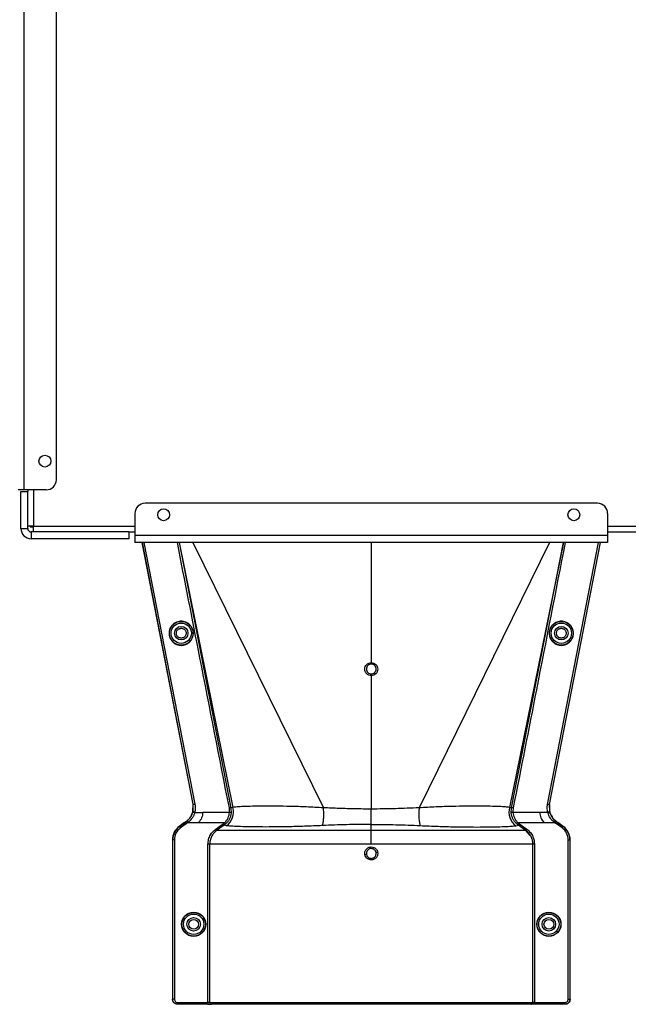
# Model space of a CAD drawing. Header units: inches. Extents: x -3977 to 448, y -4288 to 2176.
# Tile 201 of 206: x -1300 to -1120, y 1586 to 1878. Entities that reach past the tile are written whole.
import ezdxf

# ---------------------------------------------------------------- set-up
doc = ezdxf.new("R2010")
doc.units = ezdxf.units.IN
doc.header["$MEASUREMENT"] = 0

msp = doc.modelspace()

# ---------------------------------------------------------------- linework, layer by layer
at = {"color": 7, "linetype": 'Continuous', "lineweight": 25}
for p, q in [((-1298.92, 1738.624), (-1298.92, 2023.624)), ((-1289.42, 1741.624), (-1289.42, 2020.624)), ((-1298.92, 1738.624), (-1300.72, 1738.624)), ((-1299.92, 1727.124), (-1299.92, 1738.124)), ((-1299.92, 1738.124), (-1297.92, 1738.124)), ((-1292.42, 1738.624), (-1298.92, 1738.624)), ((-1297.92, 1738.624), (-1297.92, 1738.124)), ((-1297.92, 1727.124), (-1297.92, 1738.124)), ((-1129.17, 1734.624), (-1263.17, 1734.624)), ((-1266.17, 1731.624), (-1266.17, 1725.124)), ((-1126.17, 1731.624), (-1126.17, 1725.124)), ((-1296.17, 1727.874), (-1297.92, 1727.874)), ((-1297.17, 1727.874), (-1297.17, 1727.624)), ((-1296.17, 1726.124), (-1296.17, 1727.874)), ((-1299.92, 1727.124), (-1297.92, 1727.124)), ((-1297.17, 1727.624), (-1296.17, 1727.624)), ((-1296.92, 1726.124), (-1296.92, 1724.124)), ((-1267.92, 1726.124), (-1296.92, 1726.124)), ((-1267.92, 1726.124), (-1267.92, 1724.124)), ((-1267.92, 1726.124), (-1266.17, 1726.124)), ((-1126.17, 1725.124), (-1266.17, 1725.124)), ((-1266.17, 1725.124), (-1266.17, 1723.024)), ((-1126.17, 1726.124), (-913.67, 1726.124)), ((-1126.17, 1725.124), (-1126.17, 1723.024)), ((-1267.92, 1724.124), (-1296.92, 1724.124)), ((-1126.17, 1723.024), (-1266.17, 1723.024))]:
    msp.add_line(p, q, dxfattribs=at)
at = {"color": 8, "linetype": 'Continuous', "lineweight": 25}
for p, q in [((-1296.17, 1738.624), (-1296.17, 1727.874)), ((-1296.17, 1727.874), (-1266.17, 1727.874)), ((-1126.17, 1727.874), (-883.67, 1727.874))]:
    msp.add_line(p, q, dxfattribs=at)
at = {"color": 1, "linetype": 'Continuous', "lineweight": 25}
for p, q in [((-1248.953, 1645.472), (-1264.045, 1723.024)), ((-1248.872, 1645.472), (-1263.964, 1723.024)), ((-1263.485, 1723.024), (-1248.393, 1645.472)), ((-1253.108, 1723.024), (-1237.71, 1644.319)), ((-1253.082, 1723.024), (-1237.123, 1644.463)), ((-1248.988, 1723.024), (-1210.335, 1644.366)), ((-1196.17, 1723.024), (-1196.17, 1687.392)), ((-1143.352, 1723.024), (-1182.005, 1644.366)), ((-1139.258, 1723.024), (-1155.218, 1644.463)), ((-1154.63, 1644.319), (-1139.233, 1723.024)), ((-1143.97, 1645.354), (-1128.855, 1723.024)), ((-1128.377, 1723.024), (-1143.486, 1645.382)), ((-1143.405, 1645.382), (-1128.295, 1723.024)), ((-1196.17, 1683.563), (-1196.17, 1643.995)), ((-1248.946, 1643.167), (-1249.022, 1643.186)), ((-1248.983, 1643.342), (-1248.953, 1645.472)), ((-1248.907, 1643.324), (-1248.983, 1643.342)), ((-1248.953, 1645.472), (-1248.872, 1645.472)), ((-1248.907, 1643.324), (-1248.871, 1645.47)), ((-1248.871, 1645.47), (-1248.872, 1645.472)), ((-1237.123, 1644.463), (-1237.71, 1644.319)), ((-1237.71, 1644.319), (-1237.643, 1642.801)), ((-1196.17, 1639.438), (-1196.17, 1643.995)), ((-1154.63, 1644.319), (-1155.218, 1644.463)), ((-1154.698, 1642.801), (-1154.63, 1644.319)), ((-1143.487, 1645.382), (-1143.486, 1645.382)), ((-1143.486, 1645.382), (-1143.433, 1643.324)), ((-1143.486, 1645.382), (-1143.405, 1645.382)), ((-1143.433, 1643.324), (-1143.357, 1643.342)), ((-1143.405, 1645.382), (-1143.357, 1643.342)), ((-1143.395, 1643.167), (-1143.319, 1643.186)), ((-1143.357, 1643.342), (-1143.352, 1643.322)), ((-1250.935, 1640.267), (-1250.981, 1640.331)), ((-1250.935, 1640.267), (-1250.768, 1640.393)), ((-1250.643, 1639.862), (-1250.935, 1640.267)), ((-1250.459, 1640), (-1250.768, 1640.393)), ((-1248.432, 1643.005), (-1246.044, 1643.005)), ((-1238.14, 1643.005), (-1246.044, 1643.005)), ((-1146.296, 1643.005), (-1154.2, 1643.005)), ((-1143.909, 1643.005), (-1146.296, 1643.005)), ((-1141.881, 1640), (-1141.573, 1640.393)), ((-1141.697, 1639.862), (-1141.405, 1640.267)), ((-1141.573, 1640.393), (-1141.405, 1640.267)), ((-1141.359, 1640.331), (-1141.405, 1640.267)), ((-1251.442, 1640), (-1253.025, 1638.861)), ((-1253.025, 1638.861), (-1252.979, 1638.797)), ((-1252.979, 1638.797), (-1251.295, 1640.009)), ((-1252.687, 1638.391), (-1252.979, 1638.797)), ((-1251.003, 1639.603), (-1252.687, 1638.391)), ((-1251.295, 1640.009), (-1251.341, 1640.073)), ((-1251.003, 1639.603), (-1251.295, 1640.009)), ((-1250.459, 1640), (-1247.289, 1640)), ((-1247.289, 1640), (-1239.554, 1640)), ((-1239.211, 1639.636), (-1239.727, 1639.211)), ((-1239.015, 1639.062), (-1239.727, 1639.211)), ((-1239.211, 1639.636), (-1239.554, 1640)), ((-1196.17, 1637.62), (-1196.17, 1639.438)), ((-1153.326, 1639.062), (-1152.613, 1639.211)), ((-1152.786, 1640), (-1153.129, 1639.636)), ((-1152.613, 1639.211), (-1153.129, 1639.636)), ((-1152.786, 1640), (-1145.051, 1640)), ((-1149.099, 1636.191), (-1150.341, 1637.562)), ((-1145.051, 1640), (-1141.881, 1640)), ((-1141.338, 1639.603), (-1141.046, 1640.009)), ((-1139.653, 1638.391), (-1141.338, 1639.603)), ((-1141.046, 1640.009), (-1141, 1640.073)), ((-1141.046, 1640.009), (-1139.361, 1638.797)), ((-1139.315, 1638.861), (-1140.898, 1640)), ((-1139.653, 1638.391), (-1139.361, 1638.797)), ((-1139.315, 1638.861), (-1139.361, 1638.797)), ((-1255.059, 1634.891), (-1255.059, 1587.623)), ((-1254.981, 1634.891), (-1255.059, 1634.891)), ((-1254.981, 1587.623), (-1254.981, 1634.891)), ((-1254.481, 1634.891), (-1254.981, 1634.891)), ((-1254.481, 1634.891), (-1254.481, 1587.623)), ((-1137.86, 1587.623), (-1137.86, 1634.891)), ((-1137.86, 1634.891), (-1137.36, 1634.891)), ((-1137.36, 1634.891), (-1137.36, 1587.623)), ((-1137.281, 1634.891), (-1137.36, 1634.891)), ((-1137.281, 1587.623), (-1137.281, 1634.891)), ((-1244.528, 1586.623), (-1244.528, 1633.561)), ((-1244.029, 1633.561), (-1244.029, 1586.623)), ((-1148.312, 1586.623), (-1148.312, 1633.561)), ((-1147.813, 1633.561), (-1147.813, 1586.623)), ((-1255.059, 1587.623), (-1254.981, 1587.623)), ((-1254.481, 1587.623), (-1254.981, 1587.623)), ((-1253.48, 1586.123), (-1253.559, 1586.123)), ((-1253.48, 1586.623), (-1244.528, 1586.623)), ((-1253.48, 1586.623), (-1253.48, 1586.123)), ((-1244.528, 1586.123), (-1253.48, 1586.123)), ((-1244.029, 1586.623), (-1244.528, 1586.623)), ((-1244.528, 1586.623), (-1244.528, 1586.123)), ((-1244.528, 1586.123), (-1243.53, 1586.123)), ((-1244.029, 1586.623), (-1148.312, 1586.623)), ((-1148.762, 1586.123), (-1243.53, 1586.123)), ((-1138.86, 1586.123), (-1148.762, 1586.123)), ((-1147.813, 1586.623), (-1148.312, 1586.623)), ((-1147.813, 1586.623), (-1138.86, 1586.623)), ((-1138.86, 1586.623), (-1138.86, 1586.123)), ((-1138.781, 1586.123), (-1138.86, 1586.123)), ((-1137.86, 1587.623), (-1137.36, 1587.623)), ((-1137.36, 1587.623), (-1137.281, 1587.623))]:
    msp.add_line(p, q, dxfattribs=at)
at = {"color": 1, "linetype": 'Continuous', "lineweight": 25, "flags": 128}
for points in [[(-1196.17, 1686.951), (-1196.17, 1686.97), (-1196.17, 1687.002), (-1196.17, 1687.045), (-1196.17, 1687.1), (-1196.17, 1687.164), (-1196.17, 1687.235), (-1196.17, 1687.312), (-1196.17, 1687.392)], [(-1196.17, 1683.563), (-1196.17, 1683.645), (-1196.17, 1683.726), (-1196.17, 1683.804), (-1196.17, 1683.877), (-1196.17, 1683.942), (-1196.17, 1683.999), (-1196.17, 1684.045), (-1196.17, 1684.079)], [(-1248.983, 1643.342), (-1248.986, 1643.331), (-1248.988, 1643.322)], [(-1248.432, 1643.005), (-1248.53, 1643.03), (-1248.625, 1643.061), (-1248.711, 1643.096), (-1248.786, 1643.133), (-1248.846, 1643.172), (-1248.889, 1643.21), (-1248.914, 1643.247), (-1248.918, 1643.28)], [(-1143.909, 1643.005), (-1143.81, 1643.03), (-1143.716, 1643.061), (-1143.629, 1643.096), (-1143.555, 1643.133), (-1143.494, 1643.172), (-1143.451, 1643.21), (-1143.427, 1643.247), (-1143.422, 1643.28)], [(-1251.295, 1640.009), (-1251.093, 1640.154), (-1250.935, 1640.267)], [(-1141.405, 1640.267), (-1141.204, 1640.123), (-1141.046, 1640.009)], [(-1250.643, 1639.862), (-1250.844, 1639.717), (-1251.003, 1639.603)], [(-1242.235, 1638.026), (-1240.994, 1638.917), (-1240.018, 1639.617)], [(-1239.727, 1639.211), (-1240.968, 1638.32), (-1241.944, 1637.62)], [(-1150.397, 1637.62), (-1151.638, 1638.511), (-1152.613, 1639.211)], [(-1152.322, 1639.617), (-1151.081, 1638.726), (-1150.105, 1638.026)], [(-1141.338, 1639.603), (-1141.539, 1639.748), (-1141.697, 1639.862)]]:
    msp.add_lwpolyline(points, dxfattribs=at)
at = {"color": 7, "linetype": 'Continuous', "lineweight": 25}
for centre in [(-1292.82, 1747.124), (-1257.67, 1731.224), (-1136.17, 1731.224)]:
    msp.add_circle(centre, 1.75, dxfattribs=at)
at = {"color": 1, "linetype": 'Continuous', "lineweight": 25}
for centre, radius in [((-1252.45, 1696.124), 3.513), ((-1252.45, 1696.124), 3.013), ((-1139.891, 1696.124), 3.513), ((-1139.891, 1696.124), 3.013), ((-1252.45, 1696.124), 2), ((-1139.891, 1696.124), 2), ((-1248.769, 1609.842), 3.579), ((-1248.769, 1609.842), 3.513), ((-1248.769, 1609.842), 3.013), ((-1248.769, 1609.842), 2), ((-1248.769, 1609.842), 1.45), ((-1143.571, 1609.842), 3.579), ((-1143.571, 1609.842), 3.513), ((-1143.571, 1609.842), 3.013), ((-1143.571, 1609.842), 2), ((-1143.571, 1609.842), 1.45)]:
    msp.add_circle(centre, radius, dxfattribs=at)
at = {"color": 7, "linetype": 'Continuous', "lineweight": 25}
for centre, radius, start, end in [((-1292.42, 1741.624), 3, 270, 0), ((-1263.17, 1731.624), 3, 90, 180), ((-1129.17, 1731.624), 3, 0, 90), ((-1296.92, 1727.124), 3, 180, 270), ((-1296.92, 1727.124), 1, 180, 270)]:
    msp.add_arc(centre, radius, start, end, dxfattribs=at)
at = {"color": 1, "linetype": 'Continuous', "lineweight": 25}
for centre, radius, start, end in [((-1242.006, 1643.142), 5.059, 306.24958, 15.1422), ((-1150.334, 1643.142), 5.059, 164.8578, 233.75042), ((-1238.093, 1642.413), 0.594, 40.78426, 94.57874), ((-1154.248, 1642.413), 0.594, 85.42126, 139.21574), ((-1250.169, 1634.891), 4.89, 125.73216, 180), ((-1250.169, 1634.891), 4.811, 125.73216, 180), ((-1250.169, 1634.891), 4.311, 125.73216, 180), ((-1142.171, 1634.891), 4.311, 0, 54.26784), ((-1142.171, 1634.891), 4.811, 0, 54.26784), ((-1142.171, 1634.891), 4.89, 0, 54.26784), ((-1192.483, 1604.859), 26.17, 101.21609, 102.30574), ((-1199.858, 1656.805), 26.168, 281.21699, 282.30669), ((-1243.529, 1586.622), 0.5, 179.94503, 269.94492)]:
    msp.add_arc(centre, radius, start, end, dxfattribs=at)
for points, knots in [([(-1238.198, 1644.37), (-1241.114, 1659.191), (-1246.272, 1685.404), (-1251.371, 1711.627), (-1253.587, 1723.024)], [0, 0, 0, 0, 0.5653972, 1, 1, 1, 1]), ([(-1138.754, 1723.024), (-1141.587, 1708.45), (-1146.684, 1682.226), (-1151.848, 1656.015), (-1154.142, 1644.37)], [0, 0, 0, 0, 0.5557593, 1, 1, 1, 1]), ([(-1252.45, 1699.671), (-1252.666, 1699.659), (-1253.138, 1699.634), (-1253.88, 1699.405), (-1254.661, 1698.961), (-1255.381, 1698.237), (-1255.901, 1697.249), (-1256.093, 1696.093), (-1255.901, 1694.936), (-1255.381, 1693.948), (-1254.661, 1693.224), (-1253.88, 1692.78), (-1253.138, 1692.551), (-1252.666, 1692.526), (-1252.45, 1692.514)], [0, 0, 0, 0, 0.0563088, 0.1228337, 0.2009914, 0.2913219, 0.3924061, 0.5, 0.6075939, 0.7086781, 0.7990086, 0.8771663, 0.9436912, 1, 1, 1, 1]), ([(-1252.45, 1692.514), (-1252.233, 1692.526), (-1251.761, 1692.551), (-1251.019, 1692.78), (-1250.239, 1693.224), (-1249.519, 1693.948), (-1248.998, 1694.936), (-1248.807, 1696.093), (-1248.998, 1697.249), (-1249.519, 1698.237), (-1250.239, 1698.961), (-1251.019, 1699.405), (-1251.761, 1699.634), (-1252.233, 1699.659), (-1252.45, 1699.671)], [0, 0, 0, 0, 0.05630876, 0.12283374, 0.20099136, 0.29132195, 0.39240607, 0.5, 0.60759393, 0.70867805, 0.79900864, 0.87716626, 0.94369124, 1, 1, 1, 1]), ([(-1139.891, 1699.671), (-1140.107, 1699.659), (-1140.579, 1699.634), (-1141.321, 1699.405), (-1142.101, 1698.961), (-1142.821, 1698.237), (-1143.342, 1697.249), (-1143.534, 1696.093), (-1143.342, 1694.936), (-1142.821, 1693.948), (-1142.101, 1693.224), (-1141.321, 1692.78), (-1140.579, 1692.551), (-1140.107, 1692.526), (-1139.891, 1692.514)], [0, 0, 0, 0, 0.0563088, 0.1228337, 0.2009914, 0.2913219, 0.3924061, 0.5, 0.6075939, 0.7086781, 0.7990086, 0.8771663, 0.9436912, 1, 1, 1, 1]), ([(-1139.891, 1692.514), (-1139.674, 1692.526), (-1139.202, 1692.551), (-1138.46, 1692.78), (-1137.68, 1693.224), (-1136.96, 1693.948), (-1136.439, 1694.936), (-1136.247, 1696.093), (-1136.439, 1697.249), (-1136.96, 1698.237), (-1137.68, 1698.961), (-1138.46, 1699.405), (-1139.202, 1699.634), (-1139.674, 1699.659), (-1139.891, 1699.671)], [0, 0, 0, 0, 0.0563088, 0.1228337, 0.2009914, 0.2913219, 0.3924061, 0.5, 0.6075939, 0.7086781, 0.7990086, 0.8771663, 0.9436912, 1, 1, 1, 1]), ([(-1252.45, 1694.674), (-1252.537, 1694.678), (-1252.729, 1694.689), (-1253.03, 1694.781), (-1253.346, 1694.961), (-1253.637, 1695.255), (-1253.849, 1695.655), (-1253.926, 1696.124), (-1253.849, 1696.592), (-1253.637, 1696.993), (-1253.346, 1697.286), (-1253.03, 1697.466), (-1252.729, 1697.559), (-1252.537, 1697.569), (-1252.45, 1697.574)], [0, 0, 0, 0, 0.0563099, 0.1228359, 0.2009943, 0.2913249, 0.3924079, 0.5, 0.6075921, 0.7086751, 0.7990057, 0.8771641, 0.9436901, 1, 1, 1, 1]), ([(-1252.45, 1697.574), (-1252.362, 1697.569), (-1252.171, 1697.559), (-1251.87, 1697.466), (-1251.554, 1697.286), (-1251.262, 1696.993), (-1251.051, 1696.592), (-1250.973, 1696.124), (-1251.051, 1695.655), (-1251.262, 1695.255), (-1251.554, 1694.961), (-1251.87, 1694.781), (-1252.171, 1694.689), (-1252.362, 1694.678), (-1252.45, 1694.674)], [0, 0, 0, 0, 0.0563099, 0.1228359, 0.2009943, 0.2913249, 0.3924079, 0.5, 0.6075921, 0.7086751, 0.7990057, 0.8771641, 0.9436901, 1, 1, 1, 1]), ([(-1139.891, 1694.674), (-1139.978, 1694.678), (-1140.17, 1694.689), (-1140.47, 1694.781), (-1140.787, 1694.961), (-1141.078, 1695.255), (-1141.289, 1695.655), (-1141.367, 1696.124), (-1141.289, 1696.592), (-1141.078, 1696.993), (-1140.787, 1697.286), (-1140.47, 1697.466), (-1140.17, 1697.559), (-1139.978, 1697.569), (-1139.891, 1697.574)], [0, 0, 0, 0, 0.0563099, 0.1228359, 0.2009943, 0.2913249, 0.3924079, 0.5, 0.6075921, 0.7086751, 0.7990057, 0.8771641, 0.9436901, 1, 1, 1, 1]), ([(-1139.891, 1697.574), (-1139.803, 1697.569), (-1139.612, 1697.559), (-1139.311, 1697.466), (-1138.995, 1697.286), (-1138.703, 1696.993), (-1138.492, 1696.592), (-1138.414, 1696.124), (-1138.492, 1695.655), (-1138.703, 1695.255), (-1138.995, 1694.961), (-1139.311, 1694.781), (-1139.612, 1694.689), (-1139.803, 1694.678), (-1139.891, 1694.674)], [0, 0, 0, 0, 0.0563099, 0.1228359, 0.2009943, 0.2913249, 0.3924079, 0.5, 0.6075921, 0.7086751, 0.7990057, 0.8771641, 0.9436901, 1, 1, 1, 1]), ([(-1196.17, 1683.563), (-1196.422, 1683.592), (-1196.926, 1683.65), (-1197.566, 1684.092), (-1197.994, 1684.725), (-1198.145, 1685.477), (-1197.995, 1686.229), (-1197.567, 1686.863), (-1196.927, 1687.306), (-1196.422, 1687.363), (-1196.17, 1687.392)], [0, 0, 0, 0, 0.1250597, 0.2500089, 0.3749009, 0.4997891, 0.624727, 0.749769, 0.8748397, 1, 1, 1, 1]), ([(-1196.17, 1686.951), (-1196.359, 1686.929), (-1196.737, 1686.886), (-1197.218, 1686.553), (-1197.538, 1686.078), (-1197.65, 1685.514), (-1197.537, 1684.95), (-1197.217, 1684.476), (-1196.737, 1684.144), (-1196.359, 1684.101), (-1196.17, 1684.079)], [0, 0, 0, 0, 0.1251587, 0.2502289, 0.3752708, 0.5002105, 0.6251013, 0.7499948, 0.8749429, 1, 1, 1, 1]), ([(-1196.17, 1687.392), (-1195.918, 1687.364), (-1195.414, 1687.306), (-1194.774, 1686.863), (-1194.346, 1686.231), (-1194.195, 1685.479), (-1194.345, 1684.727), (-1194.773, 1684.093), (-1195.414, 1683.65), (-1195.918, 1683.592), (-1196.17, 1683.563)], [0, 0, 0, 0, 0.1250591, 0.2500084, 0.3749013, 0.4997903, 0.624728, 0.7497694, 0.8748397, 1, 1, 1, 1]), ([(-1196.17, 1684.079), (-1195.981, 1684.101), (-1195.603, 1684.144), (-1195.123, 1684.477), (-1194.802, 1684.952), (-1194.69, 1685.516), (-1194.803, 1686.08), (-1195.124, 1686.554), (-1195.604, 1686.886), (-1195.981, 1686.929), (-1196.17, 1686.951)], [0, 0, 0, 0, 0.1251583, 0.2502283, 0.3752704, 0.5002105, 0.6251014, 0.7499947, 0.8749427, 1, 1, 1, 1]), ([(-1250.981, 1640.331), (-1250.745, 1640.521), (-1250.085, 1641.051), (-1249.394, 1642.048), (-1249.129, 1642.856), (-1249.028, 1643.164)], [0, 0, 0, 0, 0.2563458, 0.7166755, 1, 1, 1, 1]), ([(-1250.768, 1640.393), (-1250.346, 1640.788), (-1249.5, 1641.579), (-1249.131, 1642.637), (-1248.946, 1643.166)], [0, 0, 0, 0, 0.49884982, 1, 1, 1, 1]), ([(-1249.022, 1643.186), (-1249.023, 1643.182), (-1249.025, 1643.174), (-1249.027, 1643.167), (-1249.028, 1643.164)], [0, 0, 0, 0, 0.5600046, 1, 1, 1, 1]), ([(-1249.022, 1643.186), (-1249.016, 1643.211), (-1249.004, 1643.257), (-1248.993, 1643.302), (-1248.988, 1643.322)], [0, 0, 0, 0, 0.5599989, 1, 1, 1, 1]), ([(-1248.946, 1643.167), (-1248.941, 1643.188), (-1248.931, 1643.226), (-1248.922, 1643.263), (-1248.918, 1643.28)], [0, 0, 0, 0, 0.5599999, 1, 1, 1, 1]), ([(-1248.46, 1642.895), (-1248.523, 1642.912), (-1248.62, 1642.938), (-1248.736, 1642.985), (-1248.816, 1643.024), (-1248.878, 1643.064), (-1248.937, 1643.115), (-1248.942, 1643.146), (-1248.946, 1643.167)], [0, 0, 0, 0, 0.2384943, 0.3676023, 0.4997015, 0.6318447, 0.7610791, 1, 1, 1, 1]), ([(-1248.918, 1643.28), (-1248.916, 1643.288), (-1248.912, 1643.303), (-1248.909, 1643.318), (-1248.907, 1643.324)], [0, 0, 0, 0, 0.5600001, 1, 1, 1, 1]), ([(-1248.42, 1643.054), (-1248.483, 1643.07), (-1248.58, 1643.094), (-1248.697, 1643.14), (-1248.776, 1643.179), (-1248.839, 1643.219), (-1248.898, 1643.27), (-1248.903, 1643.303), (-1248.907, 1643.324)], [0, 0, 0, 0, 0.2385157, 0.3676197, 0.4997095, 0.6318421, 0.7610692, 1, 1, 1, 1]), ([(-1248.872, 1645.472), (-1248.864, 1645.472), (-1248.849, 1645.472), (-1248.759, 1645.472), (-1248.664, 1645.472), (-1248.581, 1645.472), (-1248.489, 1645.472), (-1248.425, 1645.472), (-1248.393, 1645.472)], [0, 0, 0, 0, 0.24954493, 0.49864381, 0.62227945, 0.7466343, 0.87233795, 1, 1, 1, 1]), ([(-1248.393, 1645.472), (-1248.328, 1645.019), (-1248.213, 1644.21), (-1248.357, 1643.407), (-1248.42, 1643.054)], [0, 0, 0, 0, 0.5600915, 1, 1, 1, 1]), ([(-1237.71, 1644.319), (-1237.723, 1644.335), (-1237.75, 1644.367), (-1237.866, 1644.393), (-1238.022, 1644.396), (-1238.141, 1644.379), (-1238.198, 1644.37)], [0, 0, 0, 0, 0.24162997, 0.49999774, 0.75836675, 1, 1, 1, 1]), ([(-1238.14, 1643.005), (-1238.122, 1643.261), (-1238.091, 1643.719), (-1238.165, 1644.171), (-1238.198, 1644.37)], [0, 0, 0, 0, 0.5596825, 1, 1, 1, 1]), ([(-1210.335, 1644.366), (-1212.027, 1644.461), (-1215.405, 1644.649), (-1220.128, 1644.781), (-1224.439, 1644.846), (-1228.248, 1644.854), (-1231.476, 1644.821), (-1234.065, 1644.748), (-1236.036, 1644.64), (-1236.76, 1644.522), (-1237.123, 1644.463)], [0, 0, 0, 0, 0.1240038, 0.2476941, 0.3726334, 0.4971972, 0.6230222, 0.7482004, 0.8737911, 1, 1, 1, 1]), ([(-1210.651, 1639.101), (-1210.562, 1639.417), (-1210.381, 1640.064), (-1210.24, 1641.412), (-1210.211, 1642.901), (-1210.295, 1643.885), (-1210.335, 1644.366)], [0, 0, 0, 0, 0.2443628, 0.4999999, 0.755637, 1, 1, 1, 1]), ([(-1196.17, 1643.995), (-1197.758, 1644.004), (-1200.936, 1644.023), (-1205.68, 1644.161), (-1208.781, 1644.298), (-1210.335, 1644.366)], [0, 0, 0, 0, 0.33237146, 0.66540461, 1, 1, 1, 1]), ([(-1182.005, 1644.366), (-1184.341, 1644.262), (-1189.001, 1644.056), (-1193.784, 1644.015), (-1196.17, 1643.995)], [0, 0, 0, 0, 0.5012682, 1, 1, 1, 1]), ([(-1182.005, 1644.366), (-1182.046, 1643.885), (-1182.13, 1642.901), (-1182.1, 1641.412), (-1181.96, 1640.064), (-1181.778, 1639.417), (-1181.689, 1639.101)], [0, 0, 0, 0, 0.244363, 0.5000001, 0.7556372, 1, 1, 1, 1]), ([(-1155.218, 1644.463), (-1155.581, 1644.522), (-1156.305, 1644.64), (-1158.275, 1644.748), (-1160.864, 1644.821), (-1164.092, 1644.854), (-1167.901, 1644.846), (-1172.213, 1644.781), (-1176.935, 1644.649), (-1180.314, 1644.461), (-1182.005, 1644.366)], [0, 0, 0, 0, 0.1262089, 0.2517996, 0.3769778, 0.5028028, 0.6273666, 0.7523059, 0.8759962, 1, 1, 1, 1]), ([(-1154.142, 1644.37), (-1154.2, 1644.379), (-1154.318, 1644.396), (-1154.475, 1644.393), (-1154.591, 1644.367), (-1154.617, 1644.335), (-1154.63, 1644.319)], [0, 0, 0, 0, 0.2416333, 0.5000023, 0.75837, 1, 1, 1, 1]), ([(-1154.142, 1644.37), (-1154.182, 1644.116), (-1154.252, 1643.663), (-1154.216, 1643.206), (-1154.2, 1643.005)], [0, 0, 0, 0, 0.55968395, 1, 1, 1, 1]), ([(-1143.92, 1643.054), (-1143.993, 1643.482), (-1144.122, 1644.248), (-1144.017, 1645.016), (-1143.97, 1645.354)], [0, 0, 0, 0, 0.5594452, 1, 1, 1, 1]), ([(-1143.486, 1645.382), (-1143.498, 1645.369), (-1143.523, 1645.341), (-1143.636, 1645.32), (-1143.793, 1645.322), (-1143.913, 1645.343), (-1143.97, 1645.354)], [0, 0, 0, 0, 0.2322093, 0.4947556, 0.7564608, 1, 1, 1, 1]), ([(-1143.92, 1643.054), (-1143.877, 1643.064), (-1143.79, 1643.085), (-1143.671, 1643.127), (-1143.575, 1643.172), (-1143.49, 1643.225), (-1143.436, 1643.278), (-1143.434, 1643.311), (-1143.433, 1643.324)], [0, 0, 0, 0, 0.1658539, 0.3297583, 0.4844222, 0.6242747, 0.8482139, 1, 1, 1, 1]), ([(-1143.88, 1642.895), (-1143.817, 1642.912), (-1143.72, 1642.937), (-1143.604, 1642.983), (-1143.524, 1643.022), (-1143.462, 1643.063), (-1143.403, 1643.113), (-1143.398, 1643.146), (-1143.395, 1643.167)], [0, 0, 0, 0, 0.2386895, 0.3678599, 0.4999849, 0.6321122, 0.7612892, 1, 1, 1, 1]), ([(-1143.433, 1643.324), (-1143.431, 1643.316), (-1143.428, 1643.301), (-1143.424, 1643.286), (-1143.422, 1643.28)], [0, 0, 0, 0, 0.56, 1, 1, 1, 1]), ([(-1143.422, 1643.28), (-1143.417, 1643.259), (-1143.408, 1643.221), (-1143.399, 1643.183), (-1143.395, 1643.167)], [0, 0, 0, 0, 0.5599997, 1, 1, 1, 1]), ([(-1143.395, 1643.166), (-1143.209, 1642.636), (-1142.84, 1641.579), (-1141.994, 1640.788), (-1141.573, 1640.393)], [0, 0, 0, 0, 0.5012988, 1, 1, 1, 1]), ([(-1143.352, 1643.322), (-1143.346, 1643.296), (-1143.335, 1643.251), (-1143.324, 1643.206), (-1143.319, 1643.186)], [0, 0, 0, 0, 0.5599961, 1, 1, 1, 1]), ([(-1143.319, 1643.186), (-1143.318, 1643.182), (-1143.316, 1643.174), (-1143.314, 1643.167), (-1143.313, 1643.164)], [0, 0, 0, 0, 0.56, 1, 1, 1, 1]), ([(-1143.313, 1643.164), (-1143.223, 1642.887), (-1142.975, 1642.118), (-1142.309, 1641.106), (-1141.627, 1640.549), (-1141.359, 1640.331)], [0, 0, 0, 0, 0.2548715, 0.7080318, 1, 1, 1, 1]), ([(-1251.341, 1640.073), (-1251.273, 1640.121), (-1251.154, 1640.207), (-1251.034, 1640.293), (-1250.981, 1640.331)], [0, 0, 0, 0, 0.5599992, 1, 1, 1, 1]), ([(-1248.46, 1642.895), (-1248.551, 1642.621), (-1248.732, 1642.07), (-1249.324, 1641.018), (-1250.005, 1640.408), (-1250.459, 1640)], [0, 0, 0, 0, 0.2482305, 0.4976106, 1, 1, 1, 1]), ([(-1248.432, 1643.005), (-1248.437, 1642.985), (-1248.447, 1642.948), (-1248.456, 1642.911), (-1248.46, 1642.895)], [0, 0, 0, 0, 0.55999972, 1, 1, 1, 1]), ([(-1248.42, 1643.054), (-1248.422, 1643.045), (-1248.426, 1643.029), (-1248.43, 1643.012), (-1248.432, 1643.005)], [0, 0, 0, 0, 0.56, 1, 1, 1, 1]), ([(-1246.044, 1643.005), (-1246.123, 1642.461), (-1246.281, 1641.374), (-1246.953, 1640.458), (-1247.289, 1640)], [0, 0, 0, 0, 0.5005188, 1, 1, 1, 1]), ([(-1239.554, 1640), (-1239.364, 1640.212), (-1238.984, 1640.636), (-1238.564, 1641.382), (-1238.264, 1642.182), (-1238.181, 1642.73), (-1238.14, 1643.005)], [0, 0, 0, 0, 0.2484063, 0.4963861, 0.7465528, 1, 1, 1, 1]), ([(-1237.643, 1642.801), (-1237.689, 1642.511), (-1237.78, 1641.931), (-1238.114, 1641.088), (-1238.579, 1640.3), (-1239, 1639.858), (-1239.211, 1639.636)], [0, 0, 0, 0, 0.2493782, 0.4989473, 0.7486214, 1, 1, 1, 1]), ([(-1153.129, 1639.636), (-1153.341, 1639.858), (-1153.762, 1640.299), (-1154.226, 1641.088), (-1154.56, 1641.931), (-1154.652, 1642.511), (-1154.698, 1642.801)], [0, 0, 0, 0, 0.2511042, 0.5011367, 0.750364, 1, 1, 1, 1]), ([(-1154.2, 1643.005), (-1154.159, 1642.729), (-1154.077, 1642.182), (-1153.776, 1641.382), (-1153.357, 1640.635), (-1152.977, 1640.211), (-1152.786, 1640)], [0, 0, 0, 0, 0.253707, 0.5035297, 0.751872, 1, 1, 1, 1]), ([(-1146.296, 1643.005), (-1146.217, 1642.461), (-1146.06, 1641.374), (-1145.387, 1640.458), (-1145.051, 1640)], [0, 0, 0, 0, 0.50051883, 1, 1, 1, 1]), ([(-1143.909, 1643.005), (-1143.911, 1643.014), (-1143.915, 1643.03), (-1143.919, 1643.047), (-1143.92, 1643.054)], [0, 0, 0, 0, 0.56, 1, 1, 1, 1]), ([(-1143.88, 1642.895), (-1143.885, 1642.916), (-1143.893, 1642.945), (-1143.902, 1642.979), (-1143.906, 1642.994), (-1143.907, 1643), (-1143.908, 1643.003), (-1143.908, 1643.005), (-1143.909, 1643.005)], [0, 0, 0, 0, 0.5599996, 0.8063998, 0.9148159, 0.962519, 0.9835084, 1, 1, 1, 1]), ([(-1141.881, 1640), (-1142.34, 1640.405), (-1143.259, 1641.217), (-1143.673, 1642.335), (-1143.88, 1642.895)], [0, 0, 0, 0, 0.4994719, 1, 1, 1, 1]), ([(-1141, 1640.073), (-1141.067, 1640.121), (-1141.187, 1640.207), (-1141.307, 1640.293), (-1141.359, 1640.331)], [0, 0, 0, 0, 0.5599992, 1, 1, 1, 1]), ([(-1251.442, 1640), (-1251.423, 1640.013), (-1251.389, 1640.038), (-1251.355, 1640.062), (-1251.341, 1640.073)], [0, 0, 0, 0, 0.56, 1, 1, 1, 1]), ([(-1250.459, 1640), (-1250.493, 1639.973), (-1250.554, 1639.927), (-1250.616, 1639.882), (-1250.643, 1639.862)], [0, 0, 0, 0, 0.5599999, 1, 1, 1, 1]), ([(-1244.528, 1633.561), (-1244.489, 1634.047), (-1244.411, 1635.018), (-1243.727, 1636.654), (-1242.8, 1637.506), (-1242.235, 1638.026)], [0, 0, 0, 0, 0.2811316, 0.561264, 1, 1, 1, 1]), ([(-1241.944, 1637.62), (-1242.267, 1637.35), (-1242.879, 1636.841), (-1243.534, 1635.819), (-1243.952, 1634.724), (-1244.004, 1633.937), (-1244.029, 1633.561)], [0, 0, 0, 0, 0.2658061, 0.501977, 0.7618756, 1, 1, 1, 1]), ([(-1241.944, 1637.62), (-1241.949, 1637.627), (-1241.96, 1637.642), (-1242.028, 1637.737), (-1242.125, 1637.872), (-1242.199, 1637.976), (-1242.235, 1638.026)], [0, 0, 0, 0, 0.2405923, 0.4999996, 0.7594071, 1, 1, 1, 1]), ([(-1196.17, 1637.62), (-1198.083, 1637.62), (-1201.919, 1637.62), (-1207.583, 1637.62), (-1213.073, 1637.62), (-1218.297, 1637.62), (-1223.169, 1637.62), (-1227.62, 1637.62), (-1231.572, 1637.62), (-1234.968, 1637.62), (-1237.758, 1637.62), (-1239.876, 1637.62), (-1241.364, 1637.62), (-1241.75, 1637.62), (-1241.944, 1637.62)], [0, 0, 0, 0, 0.083079, 0.16663, 0.249964, 0.3331637, 0.4168571, 0.4999387, 0.5833997, 0.666912, 0.7499366, 0.8335295, 0.916905, 1, 1, 1, 1]), ([(-1240.018, 1639.617), (-1239.928, 1639.684), (-1239.767, 1639.804), (-1239.619, 1639.94), (-1239.554, 1640)], [0, 0, 0, 0, 0.5599336, 1, 1, 1, 1]), ([(-1239.727, 1639.211), (-1239.732, 1639.218), (-1239.743, 1639.233), (-1239.812, 1639.328), (-1239.908, 1639.463), (-1239.983, 1639.567), (-1240.018, 1639.617)], [0, 0, 0, 0, 0.2406166, 0.5, 0.7593834, 1, 1, 1, 1]), ([(-1210.651, 1639.101), (-1212.434, 1639.023), (-1215.994, 1638.868), (-1220.944, 1638.737), (-1225.468, 1638.674), (-1229.474, 1638.674), (-1232.89, 1638.722), (-1235.655, 1638.806), (-1237.793, 1638.917), (-1238.606, 1639.014), (-1239.015, 1639.062)], [0, 0, 0, 0, 0.1249315, 0.2494845, 0.3748502, 0.499357, 0.6247516, 0.7493071, 0.874271, 1, 1, 1, 1]), ([(-1196.17, 1639.438), (-1198.618, 1639.424), (-1203.515, 1639.395), (-1208.272, 1639.199), (-1210.651, 1639.101)], [0, 0, 0, 0, 0.4998757, 1, 1, 1, 1]), ([(-1196.17, 1639.438), (-1193.722, 1639.424), (-1188.825, 1639.395), (-1184.068, 1639.199), (-1181.689, 1639.101)], [0, 0, 0, 0, 0.4998757, 1, 1, 1, 1]), ([(-1196.17, 1633.561), (-1196.17, 1633.996), (-1196.17, 1634.879), (-1196.17, 1636.369), (-1196.17, 1637.148), (-1196.17, 1637.62)], [0, 0, 0, 0, 0.2771716, 0.5621798, 1, 1, 1, 1]), ([(-1150.397, 1637.62), (-1150.59, 1637.62), (-1150.977, 1637.62), (-1152.464, 1637.62), (-1154.582, 1637.62), (-1157.372, 1637.62), (-1160.768, 1637.62), (-1164.72, 1637.62), (-1169.171, 1637.62), (-1174.043, 1637.62), (-1179.267, 1637.62), (-1184.758, 1637.62), (-1190.422, 1637.62), (-1194.258, 1637.62), (-1196.17, 1637.62)], [0, 0, 0, 0, 0.083095, 0.1664705, 0.2500634, 0.333088, 0.4166003, 0.5000613, 0.5831429, 0.6668363, 0.750036, 0.83337, 0.916921, 1, 1, 1, 1]), ([(-1181.689, 1639.101), (-1179.907, 1639.023), (-1176.347, 1638.868), (-1171.396, 1638.737), (-1166.872, 1638.674), (-1162.866, 1638.674), (-1159.451, 1638.722), (-1156.685, 1638.806), (-1154.548, 1638.917), (-1153.734, 1639.014), (-1153.326, 1639.062)], [0, 0, 0, 0, 0.1249315, 0.2494845, 0.3748502, 0.499357, 0.6247516, 0.7493071, 0.874271, 1, 1, 1, 1]), ([(-1152.786, 1640), (-1152.703, 1639.924), (-1152.555, 1639.789), (-1152.393, 1639.669), (-1152.322, 1639.617)], [0, 0, 0, 0, 0.5599336, 1, 1, 1, 1]), ([(-1152.322, 1639.617), (-1152.358, 1639.567), (-1152.432, 1639.463), (-1152.529, 1639.328), (-1152.597, 1639.233), (-1152.608, 1639.218), (-1152.613, 1639.211)], [0, 0, 0, 0, 0.2406166, 0.5, 0.7593834, 1, 1, 1, 1]), ([(-1150.105, 1638.026), (-1150.141, 1637.976), (-1150.216, 1637.872), (-1150.312, 1637.737), (-1150.381, 1637.642), (-1150.392, 1637.627), (-1150.397, 1637.62)], [0, 0, 0, 0, 0.2405929, 0.5000004, 0.7594076, 1, 1, 1, 1]), ([(-1148.312, 1633.561), (-1148.339, 1633.955), (-1148.393, 1634.745), (-1148.826, 1635.859), (-1149.48, 1636.862), (-1150.091, 1637.367), (-1150.397, 1637.62)], [0, 0, 0, 0, 0.2494565, 0.4996465, 0.7495447, 1, 1, 1, 1]), ([(-1150.105, 1638.026), (-1149.733, 1637.711), (-1148.99, 1637.082), (-1148.058, 1635.573), (-1147.906, 1634.323), (-1147.813, 1633.561)], [0, 0, 0, 0, 0.2811139, 0.5612738, 1, 1, 1, 1]), ([(-1141.697, 1639.862), (-1141.732, 1639.887), (-1141.794, 1639.932), (-1141.854, 1639.979), (-1141.881, 1640)], [0, 0, 0, 0, 0.5600001, 1, 1, 1, 1]), ([(-1141, 1640.073), (-1140.981, 1640.059), (-1140.947, 1640.035), (-1140.913, 1640.01), (-1140.898, 1640)], [0, 0, 0, 0, 0.56, 1, 1, 1, 1]), ([(-1198.06, 1630.427), (-1198.082, 1630.569), (-1198.125, 1630.854), (-1198.065, 1631.285), (-1197.92, 1631.692), (-1197.684, 1632.054), (-1197.377, 1632.358), (-1197.009, 1632.582), (-1196.6, 1632.73), (-1196.314, 1632.748), (-1196.17, 1632.757)], [0, 0, 0, 0, 0.1252765, 0.2506033, 0.3754711, 0.5004033, 0.6251346, 0.7500235, 0.874976, 1, 1, 1, 1]), ([(-1196.17, 1632.276), (-1196.3, 1632.266), (-1196.544, 1632.247), (-1196.941, 1632.077), (-1197.267, 1631.802), (-1197.473, 1631.464), (-1197.577, 1631.164), (-1197.621, 1630.856), (-1197.589, 1630.639), (-1197.573, 1630.528)], [0, 0, 0, 0, 0.15137069, 0.28486563, 0.49926109, 0.63977106, 0.7442765, 0.86974886, 1, 1, 1, 1]), ([(-1196.17, 1632.757), (-1195.925, 1632.73), (-1195.436, 1632.676), (-1194.854, 1632.287), (-1194.452, 1631.792), (-1194.337, 1631.423), (-1194.28, 1631.238)], [0, 0, 0, 0, 0.2795737, 0.5590905, 0.7794833, 1, 1, 1, 1]), ([(-1194.767, 1631.137), (-1194.805, 1631.261), (-1194.869, 1631.471), (-1195.048, 1631.746), (-1195.289, 1631.993), (-1195.668, 1632.222), (-1195.994, 1632.257), (-1196.17, 1632.276)], [0, 0, 0, 0, 0.19832372, 0.33644956, 0.50065876, 0.73016778, 1, 1, 1, 1]), ([(-1196.17, 1628.909), (-1196.389, 1628.932), (-1196.825, 1628.979), (-1197.395, 1629.321), (-1197.852, 1629.803), (-1197.991, 1630.219), (-1198.06, 1630.427)], [0, 0, 0, 0, 0.2506677, 0.5002572, 0.7496434, 1, 1, 1, 1]), ([(-1197.573, 1630.528), (-1197.536, 1630.404), (-1197.472, 1630.194), (-1197.293, 1629.92), (-1197.051, 1629.672), (-1196.672, 1629.443), (-1196.346, 1629.408), (-1196.17, 1629.39)], [0, 0, 0, 0, 0.1982573, 0.3363448, 0.5005148, 0.7300981, 1, 1, 1, 1]), ([(-1194.28, 1631.238), (-1194.259, 1631.096), (-1194.216, 1630.811), (-1194.279, 1630.379), (-1194.422, 1629.972), (-1194.656, 1629.611), (-1194.962, 1629.31), (-1195.33, 1629.086), (-1195.739, 1628.936), (-1196.027, 1628.918), (-1196.17, 1628.909)], [0, 0, 0, 0, 0.12505082, 0.25140315, 0.37648004, 0.50028997, 0.62393499, 0.74890218, 0.87495308, 1, 1, 1, 1]), ([(-1196.17, 1629.39), (-1196.041, 1629.4), (-1195.797, 1629.419), (-1195.399, 1629.588), (-1195.073, 1629.864), (-1194.867, 1630.202), (-1194.763, 1630.502), (-1194.72, 1630.81), (-1194.751, 1631.027), (-1194.767, 1631.137)], [0, 0, 0, 0, 0.1514392, 0.2849996, 0.4995211, 0.6401034, 0.7446468, 0.8700183, 1, 1, 1, 1]), ([(-1253.559, 1586.123), (-1253.772, 1586.149), (-1254.214, 1586.204), (-1254.717, 1586.61), (-1255.01, 1587.115), (-1255.043, 1587.458), (-1255.059, 1587.623)], [0, 0, 0, 0, 0.27028, 0.5624538, 0.7897516, 1, 1, 1, 1]), ([(-1253.48, 1586.123), (-1253.602, 1586.131), (-1253.839, 1586.148), (-1254.164, 1586.274), (-1254.437, 1586.453), (-1254.713, 1586.733), (-1254.935, 1587.128), (-1254.966, 1587.467), (-1254.981, 1587.623)], [0, 0, 0, 0, 0.1550199, 0.3015309, 0.4395266, 0.569001, 0.8013897, 1, 1, 1, 1]), ([(-1254.481, 1587.623), (-1254.463, 1587.481), (-1254.426, 1587.186), (-1254.156, 1586.851), (-1253.819, 1586.656), (-1253.59, 1586.634), (-1253.48, 1586.623)], [0, 0, 0, 0, 0.27024264, 0.56240502, 0.78972122, 1, 1, 1, 1]), ([(-1148.762, 1586.123), (-1148.672, 1586.137), (-1148.552, 1586.155), (-1148.419, 1586.289), (-1148.358, 1586.389), (-1148.326, 1586.486), (-1148.313, 1586.566), (-1148.312, 1586.604), (-1148.312, 1586.623)], [0, 0, 0, 0, 0.4992636, 0.6657709, 0.8008939, 0.9091466, 0.9560088, 1, 1, 1, 1]), ([(-1147.813, 1586.623), (-1147.815, 1586.603), (-1147.819, 1586.559), (-1147.861, 1586.466), (-1147.982, 1586.328), (-1148.284, 1586.156), (-1148.572, 1586.136), (-1148.762, 1586.123)], [0, 0, 0, 0, 0.0479246, 0.1026916, 0.2412231, 0.4988982, 1, 1, 1, 1]), ([(-1138.86, 1586.623), (-1138.718, 1586.641), (-1138.423, 1586.677), (-1138.088, 1586.948), (-1137.892, 1587.284), (-1137.87, 1587.513), (-1137.86, 1587.623)], [0, 0, 0, 0, 0.27028002, 0.56245376, 0.78975162, 1, 1, 1, 1]), ([(-1137.36, 1587.623), (-1137.374, 1587.467), (-1137.405, 1587.128), (-1137.628, 1586.733), (-1137.903, 1586.453), (-1138.177, 1586.274), (-1138.502, 1586.148), (-1138.738, 1586.131), (-1138.86, 1586.123)], [0, 0, 0, 0, 0.198614, 0.4310038, 0.5604779, 0.6984728, 0.8449823, 1, 1, 1, 1]), ([(-1137.281, 1587.623), (-1137.308, 1587.41), (-1137.363, 1586.968), (-1137.768, 1586.465), (-1138.273, 1586.172), (-1138.616, 1586.139), (-1138.781, 1586.123)], [0, 0, 0, 0, 0.2702426, 0.562405, 0.7897212, 1, 1, 1, 1])]:
    msp.add_open_spline(points, degree=3, knots=knots, dxfattribs=at)
for points in [[(-1244.029, 1633.561), (-1244.039, 1633.561), (-1244.061, 1633.561), (-1244.178, 1633.561), (-1244.339, 1633.561), (-1244.465, 1633.561), (-1244.528, 1633.561)], [(-1196.17, 1633.561), (-1198.18, 1633.561), (-1202.199, 1633.561), (-1208.133, 1633.561), (-1213.878, 1633.561), (-1219.344, 1633.561), (-1224.443, 1633.561), (-1229.096, 1633.561), (-1233.23, 1633.561), (-1236.777, 1633.561), (-1239.687, 1633.561), (-1241.896, 1633.561), (-1243.437, 1633.561), (-1243.831, 1633.561), (-1244.029, 1633.561)], [(-1148.312, 1633.561), (-1148.509, 1633.561), (-1148.904, 1633.561), (-1150.445, 1633.561), (-1152.653, 1633.561), (-1155.563, 1633.561), (-1159.111, 1633.561), (-1163.244, 1633.561), (-1167.897, 1633.561), (-1172.997, 1633.561), (-1178.462, 1633.561), (-1184.207, 1633.561), (-1190.141, 1633.561), (-1194.16, 1633.561), (-1196.17, 1633.561)], [(-1147.813, 1633.561), (-1147.876, 1633.561), (-1148.002, 1633.561), (-1148.163, 1633.561), (-1148.279, 1633.561), (-1148.301, 1633.561), (-1148.312, 1633.561)]]:
    msp.add_open_spline(points, degree=3, dxfattribs=at)

doc.saveas('drawing.dxf')
